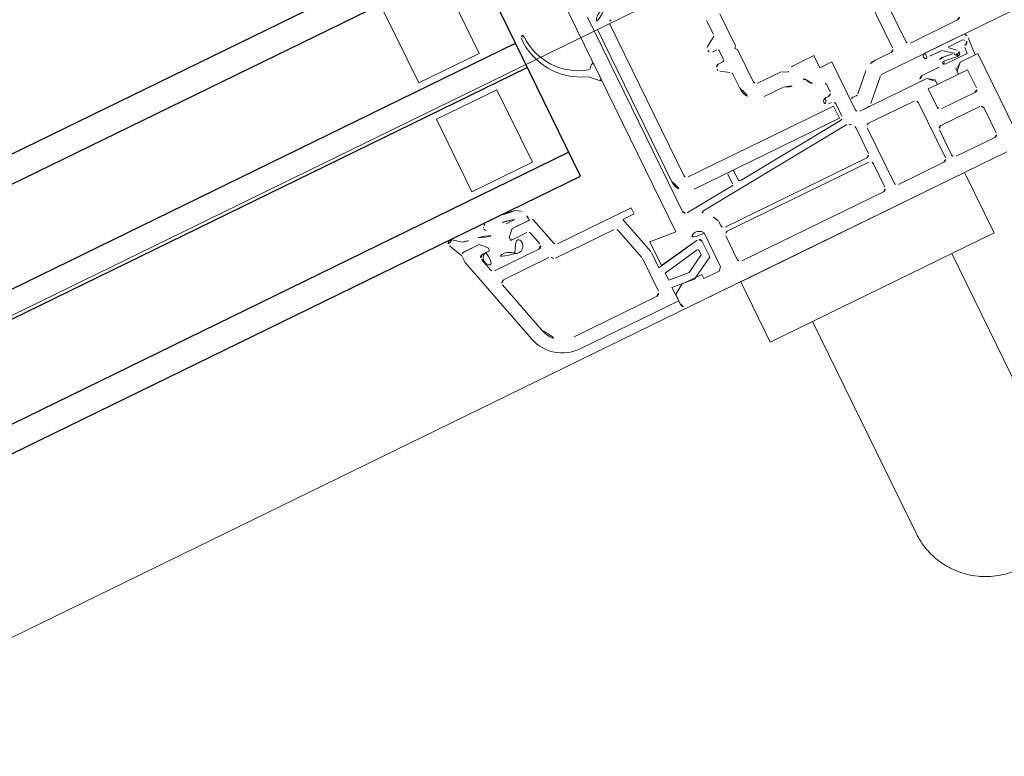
# Model space of a CAD drawing. Extents: x 6414462 to 20492237, y 5756825 to 17376351.
# Tile 42 of 127: x 6497754.323 to 6497754.47, y 5809738.295 to 5809738.404. Entities that reach past the tile are written whole.
import ezdxf

# ---------------------------------------------------------------- set-up
doc = ezdxf.new("R2010")
doc.units = 0
doc.linetypes.add('Linia siatki', pattern=[2.2224999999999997, 1.27, -0.3174999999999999, 0.3174999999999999, -0.3174999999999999])
for name, color, linetype, lineweight in [('A-DETL-GENF', 7, 'Continuous', 5), ('A-GENM', 7, 'Continuous', 5), ('A-GLAZ', 7, 'Continuous', 5), ('S-GRID', 7, 'Continuous', 5)]:
    doc.layers.add(name, color=color, linetype=linetype, lineweight=lineweight)

# ---------------------------------------------------------------- blocks, each defined once
blk = doc.blocks.new('Windows_S9000-Double-Vent-Window-with-Sashbars - O3 Windows_S9000-Double-Vent-Window-with-Sashbars 2-9090604-__-00_00 Przyziemie PB')
at = {"layer": 'A-DETL-GENF', "color": 176, "lineweight": 25, "true_color": 0x00007f}
for p, q in [((-6.399999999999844, -0.2499999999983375), (-57.89999999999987, -0.2499999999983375)), ((-6.399999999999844, -4.249999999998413), (-6.399999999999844, -0.2499999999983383)), ((-57.89999999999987, -0.6499999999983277), (-6.399999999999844, -0.6499999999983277)), ((-57.89999999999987, -2.049999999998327), (-6.399999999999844, -2.049999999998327)), ((-57.89999999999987, -2.449999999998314), (-6.399999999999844, -2.449999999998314)), ((-57.89999999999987, -3.849999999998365), (-6.399999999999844, -3.849999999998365)), ((-57.89999999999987, -4.249999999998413), (-6.399999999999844, -4.249999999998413))]:
    blk.add_line(p, q, dxfattribs=at)
at = {"layer": 'A-DETL-GENF'}
for p, q in [((-7.949999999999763, -1.949999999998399), (-7.949999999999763, -0.7499999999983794)), ((-6.94999999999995, -0.7499999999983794), (-6.94999999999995, -1.949999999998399)), ((-5.489999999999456, -1.350012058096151), (-5.489999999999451, -5.61087035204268)), ((-6.94999999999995, -1.949999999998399), (-7.949999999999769, -1.949999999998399)), ((-5.269999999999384, -2.169999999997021), (-5.269999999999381, -5.381855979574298)), ((-5.217386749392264, -2.409999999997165), (-5.217386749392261, -4.909999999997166)), ((-5.017386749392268, -4.909999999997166), (-5.017386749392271, -2.409999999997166)), ((-7.949999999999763, -3.749999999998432), (-7.949999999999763, -2.549999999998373)), ((-7.949999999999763, -2.549999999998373), (-6.949999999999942, -2.549999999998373)), ((-6.94999999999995, -2.549999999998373), (-6.94999999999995, -3.749999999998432)), ((-5.524142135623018, -2.824329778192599), (-5.577465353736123, -2.877652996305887)), ((-5.489999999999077, -3.081903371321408), (-5.489999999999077, -2.838471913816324)), ((-5.643416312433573, -2.976771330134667), (-5.524142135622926, -3.096045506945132)), ((-3.69999999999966, -3.2188332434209), (-3.69999999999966, -2.989999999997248)), ((-3.479999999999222, -3.519999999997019), (-3.479999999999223, -2.989999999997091)), ((-1.399999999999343, -4.56999999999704), (-1.399999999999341, -2.98999999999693)), ((-1.179999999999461, -4.569999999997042), (-1.179999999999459, -2.985000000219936)), ((-3.856495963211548, -3.344338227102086), (-3.723504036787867, -3.261235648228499)), ((-3.754999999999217, -3.449999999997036), (-3.829999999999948, -3.449999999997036)), ((-3.72999999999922, -3.624999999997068), (-3.72999999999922, -3.474999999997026)), ((-3.829999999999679, -3.649999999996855), (-3.754999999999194, -3.649999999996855)), ((-3.509999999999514, -3.549999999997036), (-3.479999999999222, -3.519999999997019)), ((-3.479999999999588, -3.579999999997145), (-3.509999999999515, -3.549999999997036)), ((-3.479999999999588, -4.109999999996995), (-3.479999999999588, -3.579999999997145)), ((-6.94999999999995, -3.749999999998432), (-7.949999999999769, -3.749999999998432)), ((-3.723504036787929, -3.838764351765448), (-3.856495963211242, -3.755661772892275)), ((-3.699999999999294, -4.109999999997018), (-3.699999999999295, -3.881166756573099)), ((-3.053397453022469, -4.159999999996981), (-3.429999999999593, -4.159999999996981)), ((-2.964999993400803, -4.203301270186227), (-3.028397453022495, -4.166698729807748)), ((-2.499999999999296, -4.15999999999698), (-2.853397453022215, -4.15999999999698)), ((-2.499999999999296, -4.359999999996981), (-2.499999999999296, -4.15999999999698)), ((-8.501305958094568, -4.535851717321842), (-8.599798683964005, -4.326773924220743)), ((-8.531497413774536, -4.259893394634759), (-8.404938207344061, -4.358757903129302)), ((-7.489994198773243, -4.280473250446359), (-7.423800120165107, -4.326024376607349)), ((-3.111755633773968, -4.379999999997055), (-3.429999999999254, -4.379999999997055)), ((-2.299999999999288, -4.35999999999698), (-2.499999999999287, -4.35999999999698)), ((-2.299999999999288, -5.149999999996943), (-2.299999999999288, -4.359999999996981)), ((-8.198981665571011, -4.500172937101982), (-8.453400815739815, -4.500172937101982)), ((-8.449908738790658, -4.500172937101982), (-8.198981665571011, -4.500172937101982)), ((-8.098981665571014, -4.600172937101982), (-8.198981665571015, -4.500172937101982)), ((-8.198981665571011, -4.500172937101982), (-8.09898166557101, -4.600172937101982)), ((-7.648809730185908, -4.499999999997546), (-7.748981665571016, -4.600172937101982)), ((-7.748981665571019, -4.600172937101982), (-7.648980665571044, -4.500171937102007)), ((-7.699090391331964, -4.399880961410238), (-7.558361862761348, -4.399880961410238)), ((-7.389363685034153, -4.500171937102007), (-7.648980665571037, -4.500171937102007)), ((-7.648980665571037, -4.500171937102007), (-7.35801868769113, -4.500171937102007)), ((-7.55836186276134, -4.399880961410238), (-7.591422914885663, -4.385746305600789)), ((-8.499878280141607, -4.651744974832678), (-8.499878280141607, -4.548427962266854)), ((-8.110401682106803, -6.105464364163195), (-8.499878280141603, -4.651917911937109)), ((-8.098981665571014, -4.650172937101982), (-8.214731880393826, -4.650172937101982)), ((-8.158432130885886, -4.650172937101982), (-8.09898166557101, -4.650172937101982)), ((-8.098981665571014, -4.650172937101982), (-8.098981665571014, -4.600172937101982)), ((-8.098981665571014, -4.600172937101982), (-8.098981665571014, -4.650172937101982)), ((-7.748981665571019, -4.600172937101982), (-7.748981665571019, -4.650172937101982)), ((-7.748981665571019, -4.650172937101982), (-7.748981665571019, -4.600172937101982)), ((-7.748981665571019, -4.650172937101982), (-7.723784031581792, -4.650172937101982)), ((-7.483470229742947, -4.650172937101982), (-7.748981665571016, -4.650172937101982)), ((-7.30972239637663, -4.537230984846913), (-7.195607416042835, -4.963113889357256)), ((-2.519999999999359, -4.749999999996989), (-2.519999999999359, -4.634258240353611)), ((-1.709289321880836, -4.619999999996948), (-1.449999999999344, -4.619999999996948)), ((-0.3499999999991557, -4.619999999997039), (-1.129999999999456, -4.619999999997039)), ((-8.263028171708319, -4.713113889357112), (-8.209438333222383, -4.913113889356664)), ((-7.381584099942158, -4.887231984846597), (-7.435173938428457, -4.687231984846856)), ((-2.619999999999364, -4.799999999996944), (-2.569999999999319, -4.799999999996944)), ((-2.160624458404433, -4.955355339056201), (-1.907279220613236, -4.702010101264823)), ((-8.161142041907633, -4.9501729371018), (-7.429880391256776, -4.9501729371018)), ((-2.567386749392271, -4.959999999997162), (-4.96738674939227, -4.959999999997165)), ((-2.570000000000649, -4.899999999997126), (-2.619999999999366, -4.899999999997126)), ((-2.567386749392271, -5.159999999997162), (-2.567386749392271, -4.959999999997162)), ((-2.520000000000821, -5.150011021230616), (-2.520000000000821, -4.949999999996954)), ((-2.24999999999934, -4.969999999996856), (-2.195979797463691, -4.969999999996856)), ((-1.74464466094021, -4.864644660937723), (-2.050710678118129, -5.170710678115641)), ((1.100000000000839, -4.849999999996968), (-1.7092893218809, -4.849999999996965)), ((-1.003977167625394, -4.850122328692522), (-0.3795088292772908, -4.850122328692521)), ((-0.7564282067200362, -4.92470720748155), (-0.9633015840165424, -4.920122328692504)), ((-0.6183910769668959, -5.03881356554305), (-0.7564282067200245, -4.92470720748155)), ((-0.6474792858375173, -4.937783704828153), (-0.5513152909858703, -5.01845112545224)), ((-0.4125907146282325, -4.920122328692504), (-0.6410525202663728, -4.920122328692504)), ((-0.326138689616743, -4.954047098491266), (-0.3453292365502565, -5.200165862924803)), ((-7.147311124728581, -5.000172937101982), (-5.92996642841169, -5.000172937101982)), ((-5.929966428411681, -5.100172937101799), (-6.117652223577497, -5.100172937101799)), ((-6.117652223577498, -5.100172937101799), (-5.953407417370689, -5.713142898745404)), ((-5.929966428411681, -5.000172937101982), (-5.929966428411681, -5.100172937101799)), ((-2.299999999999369, -5.149999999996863), (-2.299999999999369, -5.019999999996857)), ((-0.5895850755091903, -5.106380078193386), (-0.8001191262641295, -5.08034674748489)), ((-0.7848855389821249, -5.021773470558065), (-0.6374351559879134, -5.040006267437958)), ((-0.4418614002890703, -5.130157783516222), (-0.4342918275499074, -5.033078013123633)), ((-7.917216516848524, -6.053700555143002), (-8.14781001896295, -5.193113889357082)), ((-8.099513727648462, -5.130172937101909), (-7.351326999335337, -5.130172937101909)), ((-7.264724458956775, -5.18017293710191), (-6.300226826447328, -5.18017293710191)), ((-6.2519305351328, -5.217231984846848), (-6.11340741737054, -5.734207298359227)), ((-4.967386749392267, -5.159999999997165), (-2.567386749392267, -5.159999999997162)), ((-4.419999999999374, -5.343729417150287), (-4.419999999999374, -5.18205604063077)), ((-4.399999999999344, -5.162056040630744), (-4.339999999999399, -5.162056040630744)), ((-4.31999999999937, -5.182056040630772), (-4.31999999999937, -5.33148100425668)), ((-4.298256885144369, -5.35140489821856), (-2.565642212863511, -5.199820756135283)), ((-2.121421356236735, -5.199999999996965), (-2.249999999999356, -5.199999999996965)), ((-1.139999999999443, -5.199999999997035), (-2.249999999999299, -5.199999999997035)), ((-1.140945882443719, -5.199999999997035), (-1.245468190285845, -5.199999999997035)), ((-1.185468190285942, -5.130157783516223), (-0.9254729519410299, -5.130157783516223)), ((-1.068910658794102, -5.250848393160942), (-1.140945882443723, -5.199999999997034)), ((-1.039999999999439, -5.299999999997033), (-1.139999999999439, -5.199999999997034)), ((-1.040472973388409, -5.348858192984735), (-1.040472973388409, -5.259998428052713)), ((-0.8031871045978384, -5.130157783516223), (-0.4418614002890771, -5.130157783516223)), ((-0.6904729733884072, -5.259998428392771), (-0.6904729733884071, -5.348858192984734)), ((-0.5899999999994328, -5.199999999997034), (-0.6899999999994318, -5.299999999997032)), ((-0.5902059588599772, -5.200165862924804), (-0.6620430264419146, -5.250853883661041)), ((-0.345329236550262, -5.200165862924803), (-0.5902059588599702, -5.200165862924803)), ((-0.2999999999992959, -5.199999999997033), (-0.589999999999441, -5.199999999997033)), ((-0.2999999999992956, -6.449999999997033), (-0.2999999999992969, -5.199999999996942)), ((-5.215642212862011, -5.431665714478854), (-4.438256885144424, -5.363653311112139)), ((-2.508097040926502, -5.295168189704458), (-4.994283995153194, -5.512681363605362)), ((-2.409999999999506, -5.819999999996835), (-2.409999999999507, -5.391453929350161)), ((-1.189999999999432, -5.649999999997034), (-1.189999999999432, -5.349999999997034)), ((-1.189999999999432, -5.349999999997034), (-1.039999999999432, -5.349999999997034)), ((-0.6904729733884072, -5.348858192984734), (-1.040472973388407, -5.348858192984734)), ((-1.039999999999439, -5.349999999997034), (-1.039999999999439, -5.299999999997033)), ((-0.6899999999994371, -5.299999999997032), (-0.6899999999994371, -5.349999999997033)), ((-0.6899999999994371, -5.349999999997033), (-0.5399999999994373, -5.349999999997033)), ((-0.539999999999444, -5.349999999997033), (-0.5399999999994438, -5.649999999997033)), ((-2.259999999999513, -5.469999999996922), (-2.259999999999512, -6.379999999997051)), ((-1.459999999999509, -5.419999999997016), (-2.209999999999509, -5.419999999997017)), ((-1.409999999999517, -6.379999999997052), (-1.409999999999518, -5.46999999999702)), ((-5.489999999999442, -5.61087035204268), (-5.899999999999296, -5.57499999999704)), ((-5.899999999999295, -5.574999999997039), (-5.899999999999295, -5.96999999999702)), ((-0.5899999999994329, -5.699999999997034), (-1.139999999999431, -5.699999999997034)), ((-6.109999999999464, -5.760089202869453), (-6.109999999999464, -6.290172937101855)), ((-5.949999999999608, -5.739024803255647), (-5.949999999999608, -5.983989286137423)), ((-5.120000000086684, -5.810628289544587), (-5.120000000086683, -6.369966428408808)), ((-4.850033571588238, -5.760606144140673), (-4.850033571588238, -5.819999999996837)), ((-5.949999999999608, -5.983989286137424), (-5.25868240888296, -5.862091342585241)), ((-5.899999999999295, -5.96999999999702), (-5.354939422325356, -5.873891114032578)), ((-5.323472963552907, -5.99273327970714), (-5.89999999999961, -6.094390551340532)), ((-5.199999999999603, -5.911331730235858), (-5.199999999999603, -6.165382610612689)), ((-4.850033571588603, -5.989999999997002), (-4.850033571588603, -6.379999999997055)), ((-4.8000335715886, -5.869999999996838), (-2.459999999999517, -5.869999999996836)), ((-2.459999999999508, -5.939999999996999), (-4.800033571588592, -5.939999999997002)), ((-2.409999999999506, -6.379999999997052), (-2.409999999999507, -5.989999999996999)), ((-1.309999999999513, -6.379999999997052), (-1.309999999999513, -5.969999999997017)), ((-1.259999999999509, -5.919999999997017), (-0.6199999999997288, -5.919999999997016)), ((-0.569999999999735, -5.969999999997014), (-0.5699999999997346, -6.37999999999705)), ((-5.899999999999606, -6.094390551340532), (-5.899999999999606, -6.210319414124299)), ((-5.576765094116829, -6.244292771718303), (-5.299999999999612, -6.084502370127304)), ((-5.299999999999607, -6.084502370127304), (-5.299999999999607, -6.012429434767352)), ((-5.899999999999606, -6.210319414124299), (-5.576765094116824, -6.244292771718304)), ((-5.199999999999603, -6.16538261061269), (-5.550460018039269, -6.367720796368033)), ((-6.169999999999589, -6.350172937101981), (-7.530846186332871, -6.350172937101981)), ((-5.550460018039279, -6.367720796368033), (-5.907682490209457, -6.33017520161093)), ((-5.907682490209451, -6.33017520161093), (-5.899999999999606, -6.550172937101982)), ((-5.749999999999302, -6.349999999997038), (-5.8999999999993, -6.449999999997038)), ((-5.419999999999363, -6.349999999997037), (-5.749999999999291, -6.349999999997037)), ((-5.419999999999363, -6.419999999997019), (-5.419999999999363, -6.349999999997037)), ((-5.170033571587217, -6.419999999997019), (-5.419999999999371, -6.419999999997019)), ((-5.120000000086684, -6.369966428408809), (-5.170033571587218, -6.419999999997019)), ((-4.800033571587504, -6.429999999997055), (-2.459999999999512, -6.429999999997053)), ((-2.209999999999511, -6.429999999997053), (-1.459999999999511, -6.429999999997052)), ((-0.6199999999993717, -6.429999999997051), (-1.259999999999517, -6.429999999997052)), ((-5.899999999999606, -6.550172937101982), (-7.530846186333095, -6.550172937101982)), ((-5.899999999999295, -6.449999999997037), (-5.899999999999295, -6.599999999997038)), ((-5.799999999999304, -6.699999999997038), (-0.5499999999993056, -6.699999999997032))]:
    blk.add_line(p, q, dxfattribs=at)
for centre, radius, start, end in [((-5.320466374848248, -2.05633858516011), 0.9707416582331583, 177.4590844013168, 249.4500122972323), ((-6.265459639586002, -2.016505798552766), 0.02500000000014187, 352.6392232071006, 172.6392232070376), ((-5.342575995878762, -2.02147296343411), 0.8980913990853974, 179.8874457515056, 253.5244932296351), ((-4.967386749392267, -2.409999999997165), 0.2499999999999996, 90.0000000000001, 180.0000000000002), ((-4.967386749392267, -2.409999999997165), 0.05000000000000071, 90, 180), ((-3.429999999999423, -2.989999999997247), 0.2700000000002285, 90.00000000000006, 180.0000000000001), ((-5.591607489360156, -2.863510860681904), 0.02000000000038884, 253.5244932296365, 315.0000000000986), ((-5.50999999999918, -2.838471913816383), 0.02000000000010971, 0, 135.0000000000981), ((-5.678771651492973, -3.012126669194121), 0.05000000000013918, 45.00000000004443, 69.45001229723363), ((-5.509999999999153, -3.081903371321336), 0.02000000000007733, 225.0000000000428, 2.544443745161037e-12), ((-3.829999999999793, -3.38674063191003), 0.05000000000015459, 122.0000000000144, 179.9999999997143), ((-3.749999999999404, -3.2188332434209), 0.04999999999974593, 302.0000000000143, 0), ((-3.829999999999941, -3.39999999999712), 0.05000000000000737, 180.0000000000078, 269.9999999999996), ((-3.754999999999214, -3.474999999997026), 0.02499999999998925, 0, 90), ((-3.829999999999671, -3.699999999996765), 0.04999999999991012, 90, 180.0000000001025), ((-3.754999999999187, -3.624999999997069), 0.02499999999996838, 269.9999999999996, 0), ((-3.82999999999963, -3.713259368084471), 0.04999999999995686, 180.0000000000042, 238.0000000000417), ((-3.749999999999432, -3.881166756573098), 0.04999999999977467, 0, 58.00000000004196), ((-3.429999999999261, -4.109999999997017), 0.2700000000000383, 180.0000000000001, 269.9999999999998), ((-3.429999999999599, -4.109999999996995), 0.04999999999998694, 180, 269.9999999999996), ((-3.053397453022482, -4.209999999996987), 0.05000000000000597, 60.0000000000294, 90), ((-2.939999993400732, -4.159999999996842), 0.05000000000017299, 240.0000000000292, 329.9999999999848), ((-2.853397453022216, -4.209999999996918), 0.04999999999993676, 90, 149.9999999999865), ((-8.557047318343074, -4.302117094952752), 0.04935218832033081, 58.82152644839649, 209.974177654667), ((-7.995278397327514, -2.741759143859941), 1.668084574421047, 255.7834764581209, 264.1888079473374), ((-7.971264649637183, -4.31899557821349), 0.06000000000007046, 163.4653444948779, 186.944647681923), ((-7.9811912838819, -4.320204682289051), 0.05000000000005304, 186.9446476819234, 267.7223996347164), ((-7.980851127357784, -4.31614962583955), 0.04999999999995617, 98.65192251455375, 163.4653444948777), ((-7.78123334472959, -5.797209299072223), 1.544444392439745, 79.13053380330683, 97.7076794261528), ((-7.820677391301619, -5.217146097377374), 0.8624286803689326, 74.58406305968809, 100.8607362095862), ((-7.452144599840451, -4.367214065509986), 0.04999999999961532, 29.70396995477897, 55.46638879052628), ((-7.65063649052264, -4.486053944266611), 0.281339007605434, 1.289675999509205, 30.69530664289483), ((-3.111755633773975, -4.429999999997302), 0.05000000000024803, 57.53825503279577, 90), ((-8.453400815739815, -4.550172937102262), 0.05000000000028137, 90, 163.3559896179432), ((-8.449908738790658, -4.550172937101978), 0.04999999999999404, 90, 178.0000000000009), ((-7.932891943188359, -3.979027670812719), 0.4814360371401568, 241.2885784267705, 299.053997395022), ((-7.389363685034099, -4.480171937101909), 0.0200000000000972, 269.9999999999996, 1.289675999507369), ((-7.358018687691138, -4.550171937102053), 0.05000000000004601, 15.00000000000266, 90), ((-2.939999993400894, -4.159999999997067), 0.2699999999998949, 237.5382550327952, 294.7430420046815), ((-2.806064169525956, -4.450622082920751), 0.05000000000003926, 18.48877285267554, 114.7430420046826), ((-2.549999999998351, -4.364999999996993), 0.2200000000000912, 198.4887728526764, 265.7519773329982), ((-8.214731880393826, -4.700172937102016), 0.05000000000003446, 90, 194.9999999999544), ((-8.137968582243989, -4.751155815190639), 0.1030354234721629, 101.4555076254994, 295.169087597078), ((-7.720745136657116, -4.759504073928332), 0.1093733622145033, 238.0207598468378, 91.59214510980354), ((-7.48347022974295, -4.700172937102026), 0.05000000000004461, 15.00000000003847, 90), ((-2.569999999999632, -4.634258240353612), 0.04999999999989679, 0, 85.75197733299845), ((-1.709289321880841, -4.899999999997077), 0.2800000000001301, 89.99999999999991, 135.0000000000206), ((-1.449999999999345, -4.56999999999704), 0.04999999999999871, 269.9999999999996, 0), ((-1.129999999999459, -4.569999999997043), 0.04999999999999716, 180, 269.9999999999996), ((-0.3499999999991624, -4.569999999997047), 0.04999999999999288, 269.9999999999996, 0), ((-7.940088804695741, -4.995826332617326), 0.21601318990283, 41.64633088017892, 135.4955457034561), ((-2.619999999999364, -4.849999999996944), 0.04999999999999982, 90, 269.9999999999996), ((-2.569999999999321, -4.749999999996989), 0.04999999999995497, 269.9999999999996, 0), ((-8.161142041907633, -4.900172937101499), 0.05000000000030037, 194.9999999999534, 269.9999999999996), ((-7.429880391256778, -4.900172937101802), 0.05000000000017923, 269.9999999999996, 15.00000000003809), ((-7.147311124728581, -4.950172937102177), 0.04999999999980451, 195.0000000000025, 269.9999999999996), ((-4.967386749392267, -4.909999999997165), 0.2500000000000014, 180.0000000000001, 269.9999999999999), ((-4.967386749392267, -4.909999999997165), 0.04999999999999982, 180, 269.9999999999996), ((-2.570000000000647, -4.949999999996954), 0.04999999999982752, 0, 90), ((-2.24999999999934, -5.019999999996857), 0.04999999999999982, 90, 180), ((-2.195979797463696, -4.919999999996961), 0.04999999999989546, 269.9999999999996, 315.0000000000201), ((-1.709289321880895, -4.899999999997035), 0.04999999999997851, 90, 134.9999999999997), ((-1.003977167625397, -4.892642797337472), 0.04252046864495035, 90.00000000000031, 310.5865730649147), ((-0.6410525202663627, -4.93012232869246), 0.00999999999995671, 90, 230.0083055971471), ((-0.4125907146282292, -4.940122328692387), 0.01999999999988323, 22.58742159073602, 90), ((-0.394495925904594, -4.969216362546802), 0.02697117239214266, 270.0710560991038, 63.17426684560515), ((-0.371042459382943, -4.922838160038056), 0.02500000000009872, 202.587421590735, 243.1742668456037), ((-0.3795088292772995, -4.900122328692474), 0.04999999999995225, 12.50964854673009, 90), ((-0.5454729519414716, -4.936945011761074), 0.2200000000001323, 355.541513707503, 12.50964854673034), ((-0.9254729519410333, -5.100157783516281), 0.02999999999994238, 269.9999999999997, 350.7663888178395), ((-0.7971574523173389, -5.121017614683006), 0.09999999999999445, 82.95094238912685, 170.7663888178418), ((-0.8031871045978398, -5.105157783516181), 0.02500000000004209, 82.9509423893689, 269.9999999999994), ((-0.641116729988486, -5.069779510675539), 0.0300000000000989, 358.1549207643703, 82.95094238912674), ((-0.597914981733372, -5.016888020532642), 0.03000000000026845, 226.9578259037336, 283.3612069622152), ((-0.5962271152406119, -5.062355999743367), 0.02000000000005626, 240.5913468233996, 40.9247809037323), ((-0.5834491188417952, -5.056758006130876), 0.05000000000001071, 262.9509423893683, 50.00830559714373), ((-0.3944128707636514, -5.03618748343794), 0.03999999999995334, 90.07105609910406, 175.5415137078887), ((-8.09951372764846, -5.180172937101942), 0.05000000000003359, 90, 195.0000000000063), ((-7.351326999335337, -5.180172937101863), 0.04999999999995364, 30.00000000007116, 90), ((-7.264724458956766, -5.130172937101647), 0.0500000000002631, 210.0000000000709, 269.9999999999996), ((-6.300226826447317, -5.230172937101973), 0.05000000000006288, 14.99999999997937, 90), ((-4.399999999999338, -5.18205604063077), 0.02000000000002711, 90, 180), ((-4.339999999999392, -5.182056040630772), 0.02000000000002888, 0, 90), ((-2.570000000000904, -5.150011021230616), 0.05000000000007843, 275.0000000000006, 0), ((-2.249999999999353, -5.149999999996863), 0.05000000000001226, 180, 269.9999999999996), ((-2.249999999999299, -5.149999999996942), 0.05000000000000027, 180, 269.9999999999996), ((-2.121421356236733, -5.099999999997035), 0.09999999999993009, 269.9999999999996, 314.9999999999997), ((-1.185468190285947, -5.190157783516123), 0.05999999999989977, 90, 180.0000000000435), ((-1.040076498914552, -5.209999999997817), 0.04999999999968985, 234.7824070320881, 269.5456689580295), ((-0.6908694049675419, -5.2099999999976), 0.04999999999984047, 270.4542818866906, 305.2066799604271), ((-5.219999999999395, -5.381855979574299), 0.04999999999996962, 180, 275.0000000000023), ((-4.439999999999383, -5.343729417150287), 0.02000000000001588, 275.0000000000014, 0), ((-4.29999999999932, -5.33148100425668), 0.02000000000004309, 180, 274.9999999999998), ((-2.503739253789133, -5.344977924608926), 0.04999999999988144, 37.53934018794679, 95.0000000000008), ((-2.249999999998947, -5.14999999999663), 0.2700000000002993, 217.5393401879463, 228.9855003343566), ((-2.459999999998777, -5.391453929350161), 0.04999999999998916, 0, 48.98550033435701), ((-4.992540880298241, -5.532605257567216), 0.02000000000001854, 95.00000000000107, 235.9287957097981), ((-5.225035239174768, -5.876370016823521), 0.3950034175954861, 19.60562978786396, 55.92879570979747), ((-2.209999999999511, -5.469999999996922), 0.04999999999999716, 90, 180), ((-1.459999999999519, -5.46999999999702), 0.05000000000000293, 0, 90), ((-1.139999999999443, -5.649999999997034), 0.04999999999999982, 180, 269.9999999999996), ((-0.5899999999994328, -5.649999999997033), 0.04999999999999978, 269.9999999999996, 1.272221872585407e-13), ((-6.209999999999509, -5.760089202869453), 0.1000000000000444, 0, 14.99999999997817), ((-6.049999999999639, -5.739024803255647), 0.1000000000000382, 0, 14.9999999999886), ((-5.230000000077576, -5.869999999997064), 0.1250000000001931, 28.35763658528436, 181.7838434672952), ((-4.90003357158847, -5.760606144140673), 0.05000000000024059, 0, 19.60562978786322), ((-4.8000335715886, -5.819999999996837), 0.05000000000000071, 180, 269.9999999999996), ((-2.459999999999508, -5.819999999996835), 0.04999999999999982, 269.9999999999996, 0), ((-5.319999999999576, -6.012429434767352), 0.01999999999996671, 0, 99.99999999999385), ((-5.249999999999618, -5.911331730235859), 0.05000000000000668, 0, 99.99999999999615), ((-4.8000335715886, -5.989999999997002), 0.05000000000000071, 90, 180), ((-2.459999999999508, -5.989999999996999), 0.04999999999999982, 0, 90), ((-1.25999999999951, -5.969999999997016), 0.04999999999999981, 89.99999999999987, 180.0000000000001), ((-0.6199999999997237, -5.969999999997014), 0.04999999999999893, 6.361109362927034e-14, 90.00000000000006), ((-7.530846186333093, -5.950172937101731), 0.6000000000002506, 194.9999999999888, 269.9999999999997), ((-7.530846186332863, -5.950172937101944), 0.4000000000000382, 195.0000000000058, 269.9999999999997), ((-6.169999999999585, -6.290172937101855), 0.06000000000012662, 269.9999999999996, 0), ((-4.800033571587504, -6.379999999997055), 0.04999999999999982, 180, 269.9999999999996), ((-2.459999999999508, -6.379999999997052), 0.04999999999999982, 269.9999999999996, 0), ((-2.209999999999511, -6.379999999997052), 0.05000000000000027, 180, 269.9999999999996), ((-1.459999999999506, -6.379999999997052), 0.05000000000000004, 269.9999999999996, 0), ((-1.25999999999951, -6.379999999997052), 0.05000000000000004, 180, 269.9999999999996), ((-0.6199999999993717, -6.37999999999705), 0.04999999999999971, 269.9999999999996, 1.272221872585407e-13), ((-5.799999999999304, -6.599999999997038), 0.09999999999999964, 180, 269.9999999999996)]:
    blk.add_arc(centre, radius, start, end, dxfattribs=at)
at = {"layer": 'A-GENM'}
blk.add_line((-61.12499999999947, -6.699999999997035), (-3.174999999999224, -6.699999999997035), dxfattribs=at)
at = {"layer": 'A-GLAZ'}
for p, q in [((69.0000000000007, -2.399999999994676), (-68.99999999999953, -2.399999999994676)), ((-1.249999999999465, -6.699999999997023), (-4.94999999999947, -6.699999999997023)), ((-4.94999999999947, -6.699999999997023), (-4.94999999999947, -7.699999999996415)), ((-1.249999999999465, -7.699999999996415), (-1.249999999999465, -6.699999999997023)), ((-4.94999999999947, -7.699999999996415), (-1.249999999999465, -7.699999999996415)), ((-4.249999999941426, -7.699999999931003), (-4.249999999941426, -11.19999999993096)), ((-1.949999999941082, -11.19999999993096), (-1.949999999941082, -7.699999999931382))]:
    blk.add_line(p, q, dxfattribs=at)
blk.add_open_spline([(-4.249999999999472, -11.19999999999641), (-4.250000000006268, -11.22492670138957), (-4.24835733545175, -11.27478010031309), (-4.240975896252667, -11.35019485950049), (-4.228708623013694, -11.42497259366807), (-4.211608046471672, -11.49786055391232), (-4.189747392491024, -11.56943660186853), (-4.163220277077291, -11.64034925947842), (-4.132140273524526, -11.70939297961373), (-4.096640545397, -11.77542538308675), (-4.056872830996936, -11.83890548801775), (-3.998386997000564, -11.92107962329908), (-3.932075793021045, -11.99680873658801), (-3.858789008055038, -12.06483320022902), (-3.78117165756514, -12.12898479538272), (-3.676644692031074, -12.19881779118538), (-3.541344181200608, -12.26528592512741), (-3.350877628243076, -12.33038391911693), (-3.200356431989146, -12.34955493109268), (-3.099999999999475, -12.34999999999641)], degree=3, knots=[0.5, 0.5, 0.5, 0.5, 0.5208333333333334, 0.5416666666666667, 0.5625, 0.5833333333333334, 0.6041666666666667, 0.625, 0.6458333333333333, 0.6666666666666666, 0.6875, 0.7083333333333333, 0.75, 0.7708333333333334, 0.7916666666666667, 0.8333333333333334, 0.875, 0.9166666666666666, 1, 1, 1, 1], dxfattribs=at)

msp = doc.modelspace()

# ---------------------------------------------------------------- linework, layer by layer
at = {"layer": 'S-GRID', "linetype": 'Linia siatki'}
msp.add_line((6497750.980018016, 5809736.742030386, 0.09999999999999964), (6497763.63232776, 5809742.921822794, 0.09999999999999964), dxfattribs=at)

# ---------------------------------------------------------------- block references
at = {"layer": 'A-GLAZ', "xscale": 0.01, "yscale": 0.01, "zscale": 0.01, "rotation": 26.03236155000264}
msp.add_blockref('Windows_S9000-Double-Vent-Window-with-Sashbars - O3 Windows_S9000-Double-Vent-Window-with-Sashbars 2-9090604-__-00_00 Przyziemie PB', (6497754.44545987, 5809738.447461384, 0.09999999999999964), dxfattribs=at)

doc.saveas('drawing.dxf')
